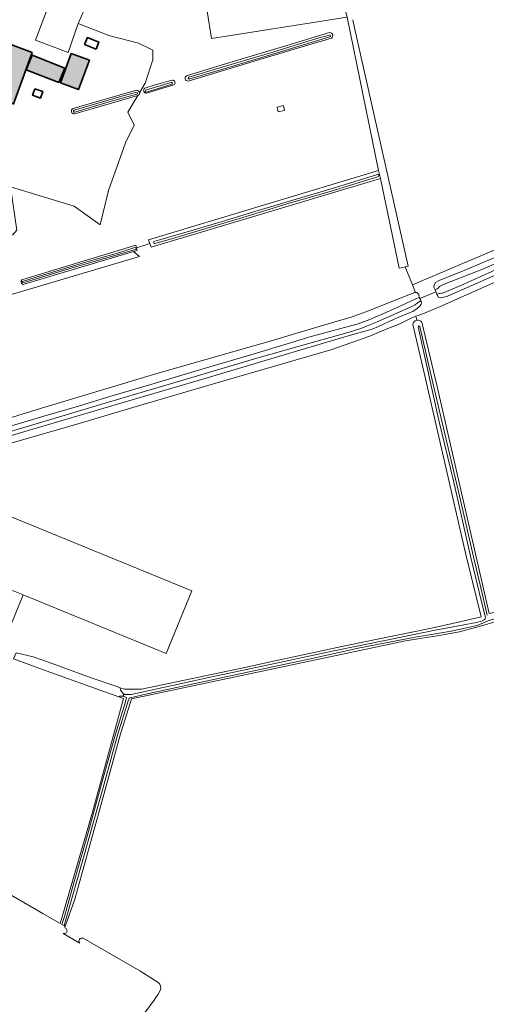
# Model space of a CAD drawing. Header units: metres. Extents: x 200031 to 204075, y 460125 to 464703.
# Tile 36 of 178: x 201766 to 201905, y 461994 to 462286. Entities that reach past the tile are written whole.
import ezdxf

# ---------------------------------------------------------------- set-up
doc = ezdxf.new("R2010")
doc.units = ezdxf.units.M
doc.header["$LTSCALE"] = 2
for name, color, linetype, lineweight in [('B-WE-GR-GRAS-GV', 253, 'Continuous', 13), ('B-WE-KW-KUNSTWERK_DUIKER-G', 253, 'Continuous', 18), ('B-WE-OG-BEBOUWING-GV', 253, 'Continuous', 35), ('B-WE-OG-BEBOUWING_LUIFEL-GV', 253, 'Continuous', 18), ('B-WE-OG-BEBOUWING_SCHUUR-GV', 253, 'Continuous', 35), ('B-WE-OG-TERREIN_ERF-GV', 253, 'Continuous', 18), ('B-WE-OG-TERREIN_ONBEGROEID-GV', 253, 'Continuous', 18), ('B-WE-OG-WATER_GREPPEL-GV', 253, 'Continuous', 18), ('B-WE-OG-WATER_SLOOT-GV', 253, 'Continuous', 18), ('B-WE-VH-ONVERHARD-GV', 253, 'Continuous', 18), ('B-WE-VH-VERHARDING_BETON-A', 254, 'Continuous', 25)]:
    doc.layers.add(name, color=color, linetype=linetype, lineweight=lineweight)

msp = doc.modelspace()

# ---------------------------------------------------------------- hatches: boundary and pattern name
at = {"layer": 'B-WE-VH-VERHARDING_BETON-A'}
h = msp.add_hatch(color=256, dxfattribs=at)
h.dxf.hatch_style = 1
h.paths.add_polyline_path([(201769.65, 462276.721), (201759.319, 462280.603), (201753.633, 462265.211), (201764.17, 462261.398)])
h = msp.add_hatch(color=256, dxfattribs=at)
h.dxf.hatch_style = 1
h.paths.add_polyline_path([(201778.102, 462267.687), (201783.482, 462265.704), (201786.684, 462274.393), (201781.304, 462276.376)])
h = msp.add_hatch(color=256, dxfattribs=at)
h.dxf.hatch_style = 1
h.paths.add_polyline_path([(201777.596, 462267.745), (201779.332, 462272.005), (201769.622, 462275.881), (201767.928, 462271.504)])

# ---------------------------------------------------------------- linework, layer by layer
at = {"layer": 'B-WE-GR-GRAS-GV', "flags": 128}
for points in [[(201766.86, 462209.231), (201800.46, 462219.41), (201800.661, 462218.622), (201804.632, 462219.875), (201804.277, 462220.948), (201872.595, 462241.646), (201863.214, 462287.168), (201822.993, 462280.825), (201820.411, 462297.196), (201799.478, 462293.687)], [(201790.851, 462294.259), (201787.837, 462295.281), (201783.374, 462285.278), (201792.409, 462281.729), (201801.282, 462279.471), (201805.477, 462277.373), (201805.477, 462274.469), (201803.218, 462267.532), (201801.53, 462264.736)], [(201864.959, 462286.445), (201865.428, 462284.051), (201881.368, 462213.133), (201880.495, 462212.935), (201882.68, 462207.594), (201923.93, 462225.186)], [(201815.539, 462269.737), (201826.126, 462273.005), (201845.371, 462278.801), (201858.034, 462282.589)], [(201858.559, 462280.96), (201852.816, 462279.312), (201837.619, 462274.72), (201815.979, 462268.216)], [(201803.151, 462266.109), (201806.2, 462267.028), (201811.251, 462268.432)], [(201811.714, 462267.042), (201803.642, 462264.61)], [(201801.069, 462263.869), (201798.056, 462258.982), (201799.991, 462255.11), (201797.41, 462249.786), (201792.305, 462235.677), (201789.871, 462225.411), (201782.159, 462231.011), (201763.229, 462236.729), (201765.131, 462223.827), (201763.79, 462222.369)], [(201762.516, 462167.926), (201772.478, 462170.988), (201805.763, 462180.979), (201840.699, 462191.01), (201859.557, 462196.581), (201864.16, 462197.939), (201866.633, 462198.774), (201868.763, 462199.572), (201870.411, 462200.197), (201878.514, 462203.494), (201882.601, 462205.056), (201883.356, 462205.368), (201883.601, 462205.342), (201882.68, 462207.594), (201880.495, 462212.935), (201878.712, 462212.532), (201873.14, 462239.213), (201804.987, 462218.8), (201804.632, 462219.875), (201800.661, 462218.622), (201800.866, 462217.817), (201799.81, 462217.501), (201801.554, 462216.066), (201751.099, 462201.117)], [(201924.437, 462218.139), (201900.268, 462207.425), (201893.092, 462204.269), (201891.546, 462203.851), (201890.893, 462203.78), (201890.411, 462203.915), (201890.273, 462204.052), (201890.065, 462204.533), (201889.943, 462204.836), (201889.42, 462206.144), (201889.336, 462206.353), (201889.277, 462206.329), (201889.198, 462206.559), (201889.024, 462206.936), (201889.056, 462207.659), (201889.466, 462208.314), (201890.634, 462208.868), (201898.188, 462211.956), (201939.596, 462229.404)], [(201923.93, 462225.186), (201882.68, 462207.594), (201883.601, 462205.342), (201883.975, 462205.302), (201884.424, 462204.856), (201884.613, 462204.41), (201884.529, 462204.375), (201884.72, 462203.91), (201885.144, 462202.882), (201885.273, 462202.568), (201885.292, 462202.521), (201885.362, 462202.246), (201885.26, 462201.902), (201884.987, 462201.385), (201884.096, 462200.625), (201882.724, 462199.692), (201880.938, 462198.963), (201877.264, 462197.437), (201872.595, 462195.219), (201870.657, 462194.436), (201867.824, 462193.654), (201864.276, 462192.618), (201845.56, 462187.083), (201822.319, 462180.19), (201796.703, 462172.592), (201766.498, 462163.698), (201754.857, 462160.252)], [(201763.551, 462217.228), (201749.495, 462214.455), (201746.591, 462201.387), (201751.099, 462201.117), (201801.554, 462216.066), (201799.81, 462217.501), (201767.324, 462207.77)], [(201760.078, 462159.801), (201760.795, 462159.939), (201762.024, 462160.175), (201785.306, 462166.892), (201792.928, 462169.143), (201799.58, 462171.168), (201823.536, 462178.209), (201827.262, 462179.304), (201858.453, 462188.324), (201864.326, 462190.34), (201870.027, 462192.39), (201874.353, 462194.228), (201878.885, 462196.033), (201882.696, 462197.938), (201883.677, 462198.276), (201884.381, 462198.518), (201885.628, 462198.947), (201886.233, 462199.155), (201891.383, 462201.409), (201915.656, 462212.158)], [(201915.656, 462212.158), (201891.383, 462201.409), (201886.233, 462199.155), (201885.628, 462198.947), (201884.381, 462198.518), (201883.677, 462198.276)], [(201883.934, 462197.11), (201883.677, 462198.276), (201882.696, 462197.938), (201878.885, 462196.033), (201874.353, 462194.228), (201870.027, 462192.39), (201864.326, 462190.34), (201858.453, 462188.324), (201827.262, 462179.304), (201823.536, 462178.209), (201799.58, 462171.168), (201792.928, 462169.143), (201785.306, 462166.892), (201762.024, 462160.175)], [(201883.677, 462198.276), (201883.934, 462197.11)], [(201764.934, 462098.167), (201769.942, 462097.041), (201774.478, 462095.48), (201787.543, 462090.687), (201795.092, 462088.072), (201795.843, 462087.844), (201797.124, 462087.455), (201799.955, 462087.419), (201802.185, 462087.362), (201833.385, 462093.941), (201839.123, 462095.234), (201863.099, 462100.341), (201887.806, 462105.452), (201894.587, 462106.926), (201902.716, 462108.84), (201903.05, 462108.944), (201898.54, 462127.445), (201892.994, 462151.578), (201886.021, 462181.852), (201882.777, 462195.789)], [(201885.431, 462196.502), (201889.893, 462177.796), (201905.423, 462109.868), (201946.644, 462119.361), (201997.098, 462130.07), (202003.893, 462131.511)], [(201761.203, 462139.488), (201817.087, 462116.691), (201809.481, 462098.043), (201767.01, 462115.453), (201759.564, 462097.391)], [(202039.457, 462020.726), (202035.33, 462031.915), (202028.318, 462052.602), (202020.951, 462074.55), (202014.635, 462093.591), (202004.587, 462124.096), (202003.238, 462128.052), (201997.45, 462126.93), (201907.93, 462107.618), (201902.518, 462106.001), (201896.621, 462104.446), (201890.588, 462103.401), (201880.573, 462101.788), (201799.186, 462084.494), (201795.841, 462073.711), (201789.908, 462052.097), (201782.299, 462024.978), (201779.515, 462016.893), (201779.363, 462016.451)], [(201748.939, 462034.52), (201772.829, 462020.731), (201777.983, 462017.756), (201778.77, 462020.461), (201787.566, 462050.823), (201796.796, 462084.66), (201795.375, 462085.157), (201788.19, 462087.669), (201773.873, 462092.876), (201764.136, 462096.388)], [(201778.907, 462014.785), (201783.842, 462011.907)], [(201784.786, 462013.35), (201801.628, 462003.702), (201807.095, 462000.161)]]:
    msp.add_lwpolyline(points, dxfattribs=at)
at = {"layer": 'B-WE-GR-GRAS-GV'}
for points in [[(201858.034, 462282.589, -0.812308), (201858.559, 462280.96)], [(201811.251, 462268.432, -0.8532286), (201811.714, 462267.042)], [(201815.979, 462268.216, -0.819295), (201815.539, 462269.737)], [(201801.53, 462264.736, -0.3211545), (201801.069, 462263.869)], [(201803.642, 462264.61, -0.799919), (201803.151, 462266.109)], [(201767.324, 462207.77, -0.9500706), (201766.86, 462209.231)], [(201882.777, 462195.789, -0.3359414), (201883.934, 462197.11)], [(201883.934, 462197.11, -0.3034153), (201885.431, 462196.502)], [(201779.363, 462016.451, -1.0458016), (201778.907, 462014.785)], [(201783.842, 462011.907, -0.8216219), (201784.786, 462013.35)], [(201807.095, 462000.161, -0.3576752), (201807.72, 461997.806)], [(201807.72, 461997.806, -0.039803), (201801.869, 461989.689)]]:
    msp.add_lwpolyline(points, format="xyb", dxfattribs=at)
at = {"layer": 'B-WE-KW-KUNSTWERK_DUIKER-G', "flags": 128}
msp.add_lwpolyline([(201884.663, 462203.422), (201887.05, 462204.441), (201889.433, 462205.458)], dxfattribs=at)
at = {"layer": 'B-WE-OG-BEBOUWING-GV', "flags": 128}
for points in [[(201769.65, 462276.721), (201759.319, 462280.603), (201753.633, 462265.211), (201764.17, 462261.398)], [(201778.102, 462267.687), (201783.482, 462265.704), (201786.684, 462274.393), (201781.304, 462276.376)], [(201777.596, 462267.745), (201779.332, 462272.005), (201769.622, 462275.881), (201767.928, 462271.504)]]:
    msp.add_lwpolyline(points, close=True, dxfattribs=at)
at = {"layer": 'B-WE-OG-BEBOUWING_LUIFEL-GV', "flags": 128}
msp.add_lwpolyline([(201844.652, 462259.466), (201844.336, 462260.9), (201842.453, 462260.484), (201842.769, 462259.051)], close=True, dxfattribs=at)
at = {"layer": 'B-WE-OG-BEBOUWING_SCHUUR-GV', "flags": 128}
for points in [[(201788.713, 462277.719), (201789.524, 462279.786), (201786.072, 462281.14), (201785.261, 462279.074)], [(201770.484, 462265.932), (201769.773, 462263.982), (201772.109, 462263.13), (201772.82, 462265.08)]]:
    msp.add_lwpolyline(points, close=True, dxfattribs=at)
at = {"layer": 'B-WE-OG-TERREIN_ERF-GV', "flags": 128}
for points in [[(201801.53, 462264.736), (201803.218, 462267.532), (201805.477, 462274.469), (201805.477, 462277.373), (201801.282, 462279.471), (201792.409, 462281.729), (201783.374, 462285.278), (201780.363, 462276.719), (201770.658, 462280.383), (201777.6, 462298.787)], [(201781.803, 462260.055), (201785.184, 462260.994), (201800.708, 462265.465)], [(201763.79, 462222.369), (201765.131, 462223.827), (201763.229, 462236.729), (201782.159, 462231.011), (201789.871, 462225.411), (201792.305, 462235.677), (201797.41, 462249.786), (201799.991, 462255.11), (201798.056, 462258.982), (201801.069, 462263.869), (201787.806, 462260.079), (201782.288, 462258.418)], [(201759.564, 462097.391), (201767.01, 462115.453), (201763.514, 462116.886)]]:
    msp.add_lwpolyline(points, dxfattribs=at)
for points in [[(201759.319, 462280.603), (201769.65, 462276.721), (201764.17, 462261.398), (201753.633, 462265.211)], [(201778.102, 462267.687), (201781.304, 462276.376), (201786.684, 462274.393), (201783.482, 462265.704)], [(201779.332, 462272.005), (201777.596, 462267.745), (201767.928, 462271.504), (201769.622, 462275.881)]]:
    msp.add_lwpolyline(points, close=True, dxfattribs=at)
at = {"layer": 'B-WE-OG-TERREIN_ERF-GV'}
for points in [[(201800.708, 462265.465, -0.3709055), (201801.53, 462264.736)], [(201782.288, 462258.418, -0.8466299), (201781.803, 462260.055)]]:
    msp.add_lwpolyline(points, format="xyb", dxfattribs=at)
at = {"layer": 'B-WE-OG-TERREIN_ONBEGROEID-GV', "flags": 128}
for points in [[(201863.071, 462287.86), (201858.296, 462307.597), (201819.766, 462301.287), (201820.411, 462297.196), (201822.993, 462280.825), (201863.214, 462287.168)], [(201787.837, 462295.281), (201777.6, 462298.787), (201770.658, 462280.383), (201780.363, 462276.719), (201783.374, 462285.278)]]:
    msp.add_lwpolyline(points, close=True, dxfattribs=at)
at = {"layer": 'B-WE-OG-WATER_GREPPEL-GV', "flags": 128}
for points in [[(201858.006, 462281.855), (201854.536, 462280.919), (201841.515, 462276.876), (201825.394, 462272.118), (201816.242, 462269.355)], [(201816.506, 462268.819), (201825.329, 462271.47), (201840.2, 462275.85), (201858.122, 462281.313)], [(201811.008, 462267.814), (201803.347, 462265.477)], [(201800.648, 462264.865), (201795.612, 462263.483), (201792.239, 462262.545), (201782.153, 462259.518)], [(201803.53, 462264.934), (201805.5, 462265.52), (201811.228, 462267.314)], [(201782.342, 462258.904), (201792.838, 462262.083), (201800.812, 462264.261)], [(201872.278, 462240.387), (201859.804, 462236.538), (201847.15, 462232.814), (201836.78, 462229.67), (201827.151, 462226.734), (201817.776, 462223.959), (201805.84, 462220.463)], [(201806.085, 462219.893), (201811.064, 462221.272), (201822.998, 462224.872), (201833.233, 462227.899), (201845.705, 462231.779), (201859.204, 462235.701), (201872.567, 462239.783)], [(201800.221, 462218.672), (201795.606, 462217.27), (201784.914, 462214.201), (201770.83, 462209.908), (201766.748, 462208.625)], [(201766.898, 462208.224), (201768.291, 462208.642), (201780.538, 462212.383), (201789.441, 462214.944), (201800.358, 462218.14)], [(201795.843, 462087.844), (201795.092, 462088.072), (201787.543, 462090.687), (201774.478, 462095.48), (201769.942, 462097.041), (201764.934, 462098.167), (201764.136, 462096.388), (201773.873, 462092.876), (201788.19, 462087.669), (201795.375, 462085.157)]]:
    msp.add_lwpolyline(points, dxfattribs=at)
at = {"layer": 'B-WE-OG-WATER_GREPPEL-GV'}
for points in [[(201858.122, 462281.313, 0.9241915), (201858.006, 462281.855)], [(201811.228, 462267.314, 0.6706478), (201811.008, 462267.814)], [(201816.242, 462269.355, 1.1362563), (201816.506, 462268.819)], [(201800.812, 462264.261, 0.7929104), (201800.648, 462264.865)], [(201803.347, 462265.477, 0.7848077), (201803.53, 462264.934)], [(201782.153, 462259.518, 0.8838419), (201782.342, 462258.904)], [(201872.567, 462239.783, 0.884374), (201872.278, 462240.387)], [(201800.358, 462218.14, 0.9818762), (201800.221, 462218.672)], [(201805.84, 462220.463, 0.6816927), (201806.085, 462219.893)], [(201766.748, 462208.625, 0.7772505), (201766.898, 462208.224)], [(201797.078, 462085.827, -0.2641175), (201795.843, 462087.844)], [(201795.375, 462085.157, -0.1965476), (201796.875, 462085.244)], [(201796.875, 462085.244, -0.8443633), (201797.078, 462085.827)]]:
    msp.add_lwpolyline(points, format="xyb", dxfattribs=at)
at = {"layer": 'B-WE-OG-WATER_SLOOT-GV', "flags": 128}
for points in [[(201863.071, 462287.86), (201863.214, 462287.168), (201872.595, 462241.646), (201873.14, 462239.213), (201878.712, 462212.532), (201880.495, 462212.935), (201881.368, 462213.133), (201865.428, 462284.051), (201864.959, 462286.445)], [(201858.034, 462282.589), (201845.371, 462278.801), (201826.126, 462273.005), (201815.539, 462269.737)], [(201815.979, 462268.216), (201837.619, 462274.72), (201852.816, 462279.312), (201858.559, 462280.96)], [(201816.242, 462269.355), (201825.394, 462272.118), (201841.515, 462276.876), (201854.536, 462280.919), (201858.006, 462281.855)], [(201858.122, 462281.313), (201840.2, 462275.85), (201825.329, 462271.47), (201816.506, 462268.819)], [(202040.88, 462272.202), (202037.467, 462270.553), (202034.049, 462268.958), (202026.683, 462265.88), (202016.042, 462261.136), (202005.502, 462256.495), (201991.41, 462250.398), (201979.141, 462245.168), (201967.658, 462240.257), (201956.839, 462235.574), (201944.583, 462230.14), (201936.592, 462226.481), (201930.731, 462223.969), (201917.004, 462218.152), (201903.313, 462212.218), (201892.102, 462207.828), (201890.71, 462207.142), (201890.27, 462206.633), (201890.032, 462206.417), (201889.42, 462206.144)], [(201811.251, 462268.432), (201806.2, 462267.028), (201803.151, 462266.109)], [(201803.347, 462265.477), (201811.008, 462267.814)], [(201800.708, 462265.465), (201785.184, 462260.994), (201781.803, 462260.055)], [(201782.153, 462259.518), (201792.239, 462262.545), (201795.612, 462263.483), (201800.648, 462264.865)], [(201811.228, 462267.314), (201805.5, 462265.52), (201803.53, 462264.934)], [(201803.642, 462264.61), (201811.714, 462267.042)], [(201782.288, 462258.418), (201787.806, 462260.079), (201801.069, 462263.869)], [(201800.812, 462264.261), (201792.838, 462262.083), (201782.342, 462258.904)], [(201805.84, 462220.463), (201817.776, 462223.959), (201827.151, 462226.734), (201836.78, 462229.67), (201847.15, 462232.814), (201859.804, 462236.538), (201872.278, 462240.387)], [(201872.567, 462239.783), (201859.204, 462235.701), (201845.705, 462231.779), (201833.233, 462227.899), (201822.998, 462224.872), (201811.064, 462221.272), (201806.085, 462219.893)], [(201939.596, 462229.404), (201898.188, 462211.956), (201890.634, 462208.868), (201889.466, 462208.314), (201889.056, 462207.659), (201889.024, 462206.936), (201889.198, 462206.559), (201889.277, 462206.329), (201889.336, 462206.353), (201889.42, 462206.144), (201890.032, 462206.417), (201890.27, 462206.633), (201890.71, 462207.142), (201892.102, 462207.828), (201903.313, 462212.218), (201917.004, 462218.152)], [(201766.748, 462208.625), (201770.83, 462209.908), (201784.914, 462214.201), (201795.606, 462217.27), (201800.221, 462218.672)], [(201799.81, 462217.501), (201800.866, 462217.817), (201800.661, 462218.622), (201800.46, 462219.41), (201766.86, 462209.231)], [(201800.358, 462218.14), (201789.441, 462214.944), (201780.538, 462212.383), (201768.291, 462208.642), (201766.898, 462208.224)], [(201889.943, 462204.836), (201890.065, 462204.533), (201890.273, 462204.052), (201890.411, 462203.915), (201890.893, 462203.78), (201891.546, 462203.851), (201893.092, 462204.269), (201900.268, 462207.425), (201924.437, 462218.139)], [(201767.324, 462207.77), (201799.81, 462217.501)], [(201889.42, 462206.144), (201889.943, 462204.836), (201890.284, 462204.941), (201890.702, 462205.055), (201891.294, 462205.135), (201891.565, 462205.146), (201897.053, 462207.436), (201909.284, 462213.016)], [(201909.284, 462213.016), (201897.053, 462207.436), (201891.565, 462205.146), (201891.294, 462205.135), (201890.702, 462205.055), (201890.284, 462204.941), (201889.943, 462204.836)], [(201758.483, 462162.618), (201773.495, 462167.074), (201789.688, 462171.942), (201803.023, 462175.875), (201818.767, 462180.517), (201836.392, 462185.769), (201853.217, 462190.603), (201863.807, 462193.512), (201867.3, 462194.67), (201869.694, 462195.598), (201872.207, 462196.609), (201882.262, 462201.109), (201883.417, 462201.627), (201884.179, 462202.244), (201885.144, 462202.882), (201884.72, 462203.91), (201877.033, 462200.344), (201869.968, 462197.306), (201866.538, 462195.982), (201852.598, 462192.219), (201836.278, 462187.326), (201820.778, 462182.709), (201804.938, 462177.987), (201793.729, 462174.699), (201782.759, 462171.327), (201772.449, 462168.39), (201761.568, 462165.064)], [(201761.568, 462165.064), (201772.449, 462168.39), (201782.759, 462171.327), (201793.729, 462174.699), (201804.938, 462177.987), (201820.778, 462182.709), (201836.278, 462187.326), (201852.598, 462192.219), (201866.538, 462195.982), (201869.968, 462197.306), (201877.033, 462200.344), (201884.72, 462203.91), (201884.529, 462204.375), (201884.613, 462204.41), (201884.424, 462204.856), (201883.975, 462205.302), (201883.601, 462205.342), (201883.356, 462205.368), (201882.601, 462205.056), (201878.514, 462203.494), (201870.411, 462200.197), (201868.763, 462199.572), (201866.633, 462198.774), (201864.16, 462197.939), (201859.557, 462196.581), (201840.699, 462191.01), (201805.763, 462180.979), (201772.478, 462170.988), (201762.516, 462167.926)], [(201754.857, 462160.252), (201766.498, 462163.698), (201796.703, 462172.592), (201822.319, 462180.19), (201845.56, 462187.083), (201864.276, 462192.618), (201867.824, 462193.654), (201870.657, 462194.436), (201872.595, 462195.219), (201877.264, 462197.437), (201880.938, 462198.963), (201882.724, 462199.692), (201884.096, 462200.625), (201884.987, 462201.385), (201885.26, 462201.902), (201885.362, 462202.246), (201885.292, 462202.521), (201885.273, 462202.568), (201885.144, 462202.882), (201884.179, 462202.244), (201883.417, 462201.627), (201882.262, 462201.109), (201872.207, 462196.609), (201869.694, 462195.598), (201867.3, 462194.67), (201863.807, 462193.512), (201853.217, 462190.603), (201836.392, 462185.769), (201818.767, 462180.517), (201803.023, 462175.875), (201789.688, 462171.942), (201773.495, 462167.074), (201758.483, 462162.618)], [(201882.777, 462195.789), (201886.021, 462181.852), (201892.994, 462151.578), (201898.54, 462127.445), (201903.05, 462108.944), (201902.716, 462108.84), (201894.587, 462106.926), (201887.806, 462105.452), (201863.099, 462100.341), (201839.123, 462095.234), (201833.385, 462093.941), (201802.185, 462087.362), (201799.955, 462087.419), (201797.124, 462087.455), (201795.843, 462087.844)], [(201904.337, 462108.722), (201903.261, 462112.931), (201899.919, 462126.918), (201894.825, 462149.39), (201890.59, 462166.927), (201884.37, 462195.132)], [(201884.37, 462195.132), (201890.59, 462166.927), (201894.825, 462149.39), (201899.919, 462126.918), (201903.261, 462112.931), (201904.337, 462108.722)], [(201884.891, 462195.241), (201887.921, 462181.848), (201891.454, 462166.662), (201896.323, 462146.19), (201900.814, 462126.746), (201903.331, 462115.881), (201904.846, 462109.448)], [(201904.846, 462109.448), (201903.331, 462115.881), (201900.814, 462126.746), (201896.323, 462146.19), (201891.454, 462166.662), (201887.921, 462181.848), (201884.891, 462195.241)], [(202003.893, 462131.511), (201997.098, 462130.07), (201946.644, 462119.361), (201905.423, 462109.868), (201889.893, 462177.796), (201885.431, 462196.502)], [(202003.317, 462128.619), (201997.288, 462127.363), (201987.065, 462125.266), (201960.914, 462119.796), (201943.99, 462116.107), (201927.467, 462112.535), (201909.966, 462108.858), (201907.421, 462108.39), (201905.663, 462107.943), (201904.461, 462107.456), (201901.884, 462106.316), (201894.153, 462104.674), (201883.5, 462102.87), (201866.541, 462099.584), (201853.227, 462096.666), (201834.099, 462092.572), (201817.596, 462089.01), (201803.853, 462085.988), (201798.822, 462084.837)], [(201798.822, 462084.837), (201803.853, 462085.988), (201817.596, 462089.01), (201834.099, 462092.572), (201853.227, 462096.666), (201866.541, 462099.584), (201883.5, 462102.87), (201894.153, 462104.674), (201901.884, 462106.316), (201904.461, 462107.456), (201905.663, 462107.943), (201907.421, 462108.39), (201909.966, 462108.858), (201927.467, 462112.535), (201943.99, 462116.107), (201960.914, 462119.796), (201987.065, 462125.266), (201997.288, 462127.363), (202003.317, 462128.619)], [(201799.186, 462084.494), (201880.573, 462101.788), (201890.588, 462103.401), (201896.621, 462104.446), (201902.518, 462106.001), (201907.93, 462107.618), (201997.45, 462126.93), (202003.238, 462128.052), (202004.587, 462124.096), (202014.635, 462093.591), (202020.951, 462074.55), (202028.318, 462052.602), (202035.33, 462031.915), (202039.457, 462020.726)], [(201799.583, 462085.922), (201804.54, 462086.997), (201823.089, 462091.041), (201841.72, 462095.023), (201858.773, 462098.677), (201875.906, 462102.19), (201888.942, 462104.882), (201901.654, 462107.191), (201903.203, 462107.634), (201903.994, 462107.982)], [(201903.994, 462107.982), (201903.203, 462107.634), (201901.654, 462107.191), (201888.942, 462104.882), (201875.906, 462102.19), (201858.773, 462098.677), (201841.72, 462095.023), (201823.089, 462091.041), (201804.54, 462086.997), (201799.583, 462085.922)], [(201796.875, 462085.244), (201797.697, 462084.942), (201797.354, 462083.687), (201794.428, 462074.039), (201790.223, 462059.259), (201786.403, 462045.122), (201782.502, 462031.572), (201779.233, 462019.855), (201778.465, 462017.484), (201779.153, 462017.097), (201782.065, 462027.231), (201785.114, 462038.05), (201790.714, 462058.181), (201795.046, 462073.709), (201798.293, 462084.233)], [(201798.293, 462084.233), (201795.046, 462073.709), (201790.714, 462058.181), (201785.114, 462038.05), (201782.065, 462027.231), (201779.153, 462017.097), (201779.515, 462016.893), (201782.299, 462024.978), (201789.908, 462052.097), (201795.841, 462073.711), (201799.186, 462084.494)], [(201797.078, 462085.827), (201797.557, 462085.821)], [(201797.557, 462085.821), (201797.078, 462085.827)]]:
    msp.add_lwpolyline(points, dxfattribs=at)
at = {"layer": 'B-WE-OG-WATER_SLOOT-GV'}
for points in [[(201858.559, 462280.96, 0.812308), (201858.034, 462282.589)], [(201858.006, 462281.855, -0.9241915), (201858.122, 462281.313)], [(201811.008, 462267.814, -0.6706478), (201811.228, 462267.314)], [(201811.714, 462267.042, 0.8532286), (201811.251, 462268.432)], [(201815.539, 462269.737, 0.819295), (201815.979, 462268.216)], [(201816.506, 462268.819, -1.1362563), (201816.242, 462269.355)], [(201800.648, 462264.865, -0.7929104), (201800.812, 462264.261)], [(201801.53, 462264.736, 0.3709055), (201800.708, 462265.465)], [(201801.069, 462263.869, 0.3211545), (201801.53, 462264.736)], [(201803.151, 462266.109, 0.799919), (201803.642, 462264.61)], [(201803.53, 462264.934, -0.7848077), (201803.347, 462265.477)], [(201781.803, 462260.055, 0.8466299), (201782.288, 462258.418)], [(201782.342, 462258.904, -0.8838419), (201782.153, 462259.518)], [(201872.278, 462240.387, -0.884374), (201872.567, 462239.783)], [(201800.221, 462218.672, -0.9818762), (201800.358, 462218.14)], [(201806.085, 462219.893, -0.6816927), (201805.84, 462220.463)], [(201766.86, 462209.231, 0.9500706), (201767.324, 462207.77)], [(201766.898, 462208.224, -0.7772505), (201766.748, 462208.625)], [(201883.934, 462197.11, 0.3359414), (201882.777, 462195.789)], [(201885.431, 462196.502, 0.3034153), (201883.934, 462197.11)], [(201884.37, 462195.132, -0.801853), (201884.891, 462195.241)], [(201884.891, 462195.241, 0.801853), (201884.37, 462195.132)], [(201903.994, 462107.982, 0.1973866), (201904.337, 462108.722)], [(201904.337, 462108.722, -0.1973866), (201903.994, 462107.982)], [(201795.843, 462087.844, 0.2641175), (201797.078, 462085.827)], [(201797.078, 462085.827, 0.8443633), (201796.875, 462085.244)], [(201797.557, 462085.821, 0.0598212), (201799.583, 462085.922)], [(201799.583, 462085.922, -0.0598212), (201797.557, 462085.821)], [(201798.822, 462084.837, 0.2640897), (201798.293, 462084.233)], [(201798.293, 462084.233, -0.2640897), (201798.822, 462084.837)]]:
    msp.add_lwpolyline(points, format="xyb", dxfattribs=at)
at = {"layer": 'B-WE-OG-WATER_SLOOT-GV', "flags": 128}
msp.add_lwpolyline([(201804.632, 462219.875), (201804.987, 462218.8), (201873.14, 462239.213), (201872.595, 462241.646), (201804.277, 462220.948)], close=True, dxfattribs=at)
at = {"layer": 'B-WE-VH-ONVERHARD-GV', "flags": 128}
msp.add_lwpolyline([(201767.01, 462115.453), (201809.481, 462098.043), (201817.087, 462116.691), (201761.203, 462139.488), (201753.636, 462120.936), (201763.514, 462116.886)], close=True, dxfattribs=at)

doc.saveas('drawing.dxf')
